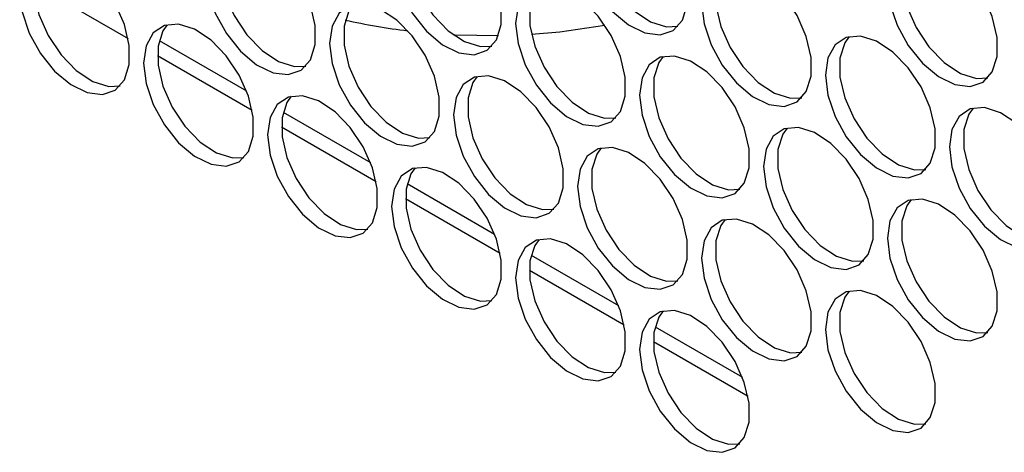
# Model space of a CAD drawing. Header units: millimetres. Extents: x 6 to 273, y 6 to 210.
# Tile 8 of 30: x 247.95 to 253, y 104.14 to 106.36. Entities that reach past the tile are written whole.
import ezdxf

# ---------------------------------------------------------------- set-up
doc = ezdxf.new("R2010")
doc.units = ezdxf.units.MM

msp = doc.modelspace()

# ---------------------------------------------------------------- linework, layer by layer
for p, q in [((248.0165, 106.5453), (248.5026, 106.2647)), ((248.6618, 106.2544), (249.1102, 105.9956)), ((248.6529, 106.1779), (249.139, 105.8973)), ((249.2982, 105.8871), (249.7466, 105.6282)), ((249.2893, 105.8106), (249.7754, 105.53)), ((249.9346, 105.5197), (250.383, 105.2609)), ((249.9257, 105.4432), (250.4118, 105.1626)), ((250.571, 105.1523), (251.0194, 104.8935)), ((250.5621, 105.0758), (251.0482, 104.7952)), ((251.2074, 104.7849), (251.6558, 104.5261)), ((251.1985, 104.7084), (251.6846, 104.4278))]:
    msp.add_line(p, q)
at = {"flags": 128}
for points in [[(250.8096, 106.8113), (250.8222, 106.7078), (250.8587, 106.5989), (250.9161, 106.4945), (250.9891, 106.4036), (251.0713, 106.3345), (251.1554, 106.2933), (251.2339, 106.2835), (251.2998, 106.3062), (251.3473, 106.3592), (251.3721, 106.4379), (251.3721, 106.5352), (251.3473, 106.6426), (251.2998, 106.7505), (251.2339, 106.8492), (251.1554, 106.9301), (251.0713, 106.9859), (250.9891, 107.0117), (250.9161, 107.0052), (250.8587, 106.9669), (250.8222, 106.9003), (250.8096, 106.8113)], [(250.931, 107.0094), (250.9083, 106.9777), (250.8835, 106.899), (250.8835, 106.8016), (250.9083, 106.6942), (250.9558, 106.5864), (251.0217, 106.4876), (251.1002, 106.4067), (251.1843, 106.3509), (251.2665, 106.3251), (251.3246, 106.3275)], [(249.855, 106.7091), (249.8676, 106.6056), (249.9042, 106.4968), (249.9615, 106.3923), (250.0345, 106.3015), (250.1167, 106.2324), (250.2008, 106.1911), (250.2793, 106.1814), (250.3452, 106.204), (250.3927, 106.257), (250.4175, 106.3357), (250.4175, 106.4331), (250.3927, 106.5405), (250.3452, 106.6483), (250.2793, 106.7471), (250.2008, 106.828), (250.1167, 106.8838), (250.0345, 106.9096), (249.9615, 106.903), (249.9042, 106.8648), (249.8676, 106.7982), (249.855, 106.7091)], [(249.9764, 106.9072), (249.9537, 106.8755), (249.9289, 106.7968), (249.9289, 106.6995), (249.9537, 106.5921), (250.0012, 106.4842), (250.0671, 106.3855), (250.1456, 106.3046), (250.2297, 106.2488), (250.3119, 106.223), (250.37, 106.2253)], [(248.9004, 106.607), (248.913, 106.5035), (248.9496, 106.3946), (249.0069, 106.2901), (249.0799, 106.1993), (249.1621, 106.1302), (249.2462, 106.0889), (249.3247, 106.0792), (249.3906, 106.1019), (249.4381, 106.1549), (249.4629, 106.2336), (249.4629, 106.3309), (249.4381, 106.4383), (249.3906, 106.5462), (249.3247, 106.6449), (249.2462, 106.7258), (249.1621, 106.7816), (249.0799, 106.8074), (249.0069, 106.8009), (248.9496, 106.7626), (248.913, 106.696), (248.9004, 106.607)], [(249.0218, 106.8051), (248.9991, 106.7733), (248.9743, 106.6947), (248.9743, 106.5973), (248.9991, 106.4899), (249.0466, 106.3821), (249.1125, 106.2833), (249.191, 106.2024), (249.2751, 106.1466), (249.3573, 106.1208), (249.4154, 106.1231)], [(252.4006, 106.5461), (252.4132, 106.4425), (252.4497, 106.3337), (252.5071, 106.2292), (252.5801, 106.1384), (252.6623, 106.0693), (252.7464, 106.028), (252.8249, 106.0183), (252.8908, 106.0409), (252.9383, 106.094), (252.9631, 106.1727), (252.9631, 106.27), (252.9383, 106.3774), (252.8908, 106.4853), (252.8249, 106.584), (252.7464, 106.6649), (252.6623, 106.7207), (252.5801, 106.7465), (252.5071, 106.74), (252.4497, 106.7017), (252.4132, 106.6351), (252.4006, 106.5461)], [(247.9458, 106.5048), (247.9584, 106.4013), (247.995, 106.2925), (248.0523, 106.188), (248.1253, 106.0972), (248.2075, 106.028), (248.2916, 105.9868), (248.3701, 105.977), (248.436, 105.9997), (248.4835, 106.0527), (248.5083, 106.1314), (248.5083, 106.2288), (248.4835, 106.3361), (248.436, 106.444), (248.3701, 106.5428), (248.2916, 106.6236), (248.2075, 106.6795), (248.1253, 106.7052), (248.0523, 106.6987), (247.995, 106.6604), (247.9584, 106.5938), (247.9458, 106.5048)], [(248.0672, 106.7029), (248.0445, 106.6712), (248.0197, 106.5925), (248.0197, 106.4951), (248.0445, 106.3878), (248.092, 106.2799), (248.158, 106.1811), (248.2364, 106.1003), (248.3205, 106.0445), (248.4027, 106.0187), (248.4609, 106.021)], [(252.522, 106.7442), (252.4993, 106.7124), (252.4745, 106.6337), (252.4745, 106.5364), (252.4993, 106.429), (252.5468, 106.3212), (252.6127, 106.2224), (252.6912, 106.1415), (252.7753, 106.0857), (252.8575, 106.0599), (252.9156, 106.0622)], [(251.446, 106.4439), (251.4586, 106.3404), (251.4951, 106.2316), (251.5525, 106.1271), (251.6255, 106.0362), (251.7077, 105.9671), (251.7918, 105.9259), (251.8703, 105.9161), (251.9362, 105.9388), (251.9837, 105.9918), (252.0085, 106.0705), (252.0085, 106.1679), (251.9837, 106.2752), (251.9362, 106.3831), (251.8703, 106.4819), (251.7918, 106.5627), (251.7077, 106.6185), (251.6255, 106.6443), (251.5525, 106.6378), (251.4951, 106.5995), (251.4586, 106.5329), (251.446, 106.4439)], [(251.5674, 106.642), (251.5447, 106.6103), (251.5199, 106.5316), (251.5199, 106.4342), (251.5447, 106.3269), (251.5922, 106.219), (251.6581, 106.1202), (251.7366, 106.0394), (251.8207, 105.9835), (251.9029, 105.9578), (251.961, 105.9601)], [(250.4914, 106.3418), (250.504, 106.2382), (250.5405, 106.1294), (250.5979, 106.0249), (250.6709, 105.9341), (250.7531, 105.865), (250.8372, 105.8237), (250.9157, 105.814), (250.9816, 105.8366), (251.0291, 105.8897), (251.0539, 105.9683), (251.0539, 106.0657), (251.0291, 106.1731), (250.9816, 106.2809), (250.9157, 106.3797), (250.8372, 106.4606), (250.7531, 106.5164), (250.6709, 106.5422), (250.5979, 106.5356), (250.5405, 106.4974), (250.504, 106.4308), (250.4914, 106.3418)], [(250.6128, 106.5399), (250.5901, 106.5081), (250.5653, 106.4294), (250.5653, 106.3321), (250.5901, 106.2247), (250.6376, 106.1168), (250.7035, 106.0181), (250.782, 105.9372), (250.8661, 105.8814), (250.9483, 105.8556), (251.0064, 105.8579)], [(249.5368, 106.2396), (249.5494, 106.1361), (249.586, 106.0272), (249.6433, 105.9228), (249.7163, 105.8319), (249.7985, 105.7628), (249.8826, 105.7216), (249.9611, 105.7118), (250.027, 105.7345), (250.0745, 105.7875), (250.0993, 105.8662), (250.0993, 105.9635), (250.0745, 106.0709), (250.027, 106.1788), (249.9611, 106.2775), (249.8826, 106.3584), (249.7985, 106.4142), (249.7163, 106.44), (249.6433, 106.4335), (249.586, 106.3952), (249.5494, 106.3286), (249.5368, 106.2396)], [(249.6582, 106.4377), (249.6355, 106.406), (249.6107, 106.3273), (249.6107, 106.2299), (249.6355, 106.1225), (249.683, 106.0147), (249.7489, 105.9159), (249.8274, 105.835), (249.9115, 105.7792), (249.9937, 105.7534), (250.0518, 105.7558)], [(248.5822, 106.1374), (248.5948, 106.0339), (248.6314, 105.9251), (248.6887, 105.8206), (248.7617, 105.7298), (248.8439, 105.6607), (248.928, 105.6194), (249.0065, 105.6097), (249.0724, 105.6323), (249.1199, 105.6853), (249.1447, 105.764), (249.1447, 105.8614), (249.1199, 105.9688), (249.0724, 106.0766), (249.0065, 106.1754), (248.928, 106.2563), (248.8439, 106.3121), (248.7617, 106.3379), (248.6887, 106.3313), (248.6314, 106.2931), (248.5948, 106.2265), (248.5822, 106.1374)], [(248.7036, 106.3355), (248.6809, 106.3038), (248.6561, 106.2251), (248.6561, 106.1278), (248.6809, 106.0204), (248.7284, 105.9125), (248.7943, 105.8138), (248.8728, 105.7329), (248.9569, 105.6771), (249.0391, 105.6513), (249.0972, 105.6536)], [(250.5729, 106.287), (250.7183, 106.2994), (250.9502, 106.3326)], [(250.1713, 106.2844), (250.1818, 106.2839), (250.4034, 106.2802)], [(252.0824, 106.0765), (252.095, 105.973), (252.1315, 105.8642), (252.1889, 105.7597), (252.2619, 105.6689), (252.3441, 105.5998), (252.4282, 105.5585), (252.5067, 105.5488), (252.5726, 105.5714), (252.6201, 105.6244), (252.6449, 105.7031), (252.6449, 105.8005), (252.6201, 105.9079), (252.5726, 106.0157), (252.5067, 106.1145), (252.4282, 106.1953), (252.3441, 106.2512), (252.2619, 106.2769), (252.1889, 106.2704), (252.1315, 106.2322), (252.095, 106.1656), (252.0824, 106.0765)], [(252.2038, 106.2746), (252.1811, 106.2429), (252.1563, 106.1642), (252.1563, 106.0668), (252.1811, 105.9595), (252.2286, 105.8516), (252.2945, 105.7529), (252.373, 105.672), (252.4571, 105.6162), (252.5393, 105.5904), (252.5974, 105.5927)], [(251.1278, 105.9744), (251.1404, 105.8708), (251.1769, 105.762), (251.2343, 105.6575), (251.3073, 105.5667), (251.3895, 105.4976), (251.4736, 105.4563), (251.5521, 105.4466), (251.618, 105.4692), (251.6655, 105.5223), (251.6903, 105.601), (251.6903, 105.6983), (251.6655, 105.8057), (251.618, 105.9136), (251.5521, 106.0123), (251.4736, 106.0932), (251.3895, 106.149), (251.3073, 106.1748), (251.2343, 106.1683), (251.1769, 106.13), (251.1404, 106.0634), (251.1278, 105.9744)], [(251.2492, 106.1725), (251.2265, 106.1407), (251.2017, 106.0621), (251.2017, 105.9647), (251.2265, 105.8573), (251.274, 105.7495), (251.3399, 105.6507), (251.4184, 105.5698), (251.5025, 105.514), (251.5847, 105.4882), (251.6428, 105.4905)], [(250.1732, 105.8722), (250.1858, 105.7687), (250.2224, 105.6599), (250.2797, 105.5554), (250.3527, 105.4646), (250.4349, 105.3954), (250.519, 105.3542), (250.5975, 105.3444), (250.6634, 105.3671), (250.7109, 105.4201), (250.7357, 105.4988), (250.7357, 105.5962), (250.7109, 105.7035), (250.6634, 105.8114), (250.5975, 105.9102), (250.519, 105.991), (250.4349, 106.0468), (250.3527, 106.0726), (250.2797, 106.0661), (250.2224, 106.0278), (250.1858, 105.9612), (250.1732, 105.8722)], [(250.2946, 106.0703), (250.2719, 106.0386), (250.2471, 105.9599), (250.2471, 105.8625), (250.2719, 105.7552), (250.3194, 105.6473), (250.3853, 105.5485), (250.4638, 105.4677), (250.5479, 105.4119), (250.6301, 105.3861), (250.6882, 105.3884)], [(249.2186, 105.7701), (249.2312, 105.6665), (249.2678, 105.5577), (249.3251, 105.4532), (249.3981, 105.3624), (249.4803, 105.2933), (249.5644, 105.252), (249.6429, 105.2423), (249.7088, 105.2649), (249.7563, 105.318), (249.7811, 105.3966), (249.7811, 105.494), (249.7563, 105.6014), (249.7088, 105.7092), (249.6429, 105.808), (249.5644, 105.8889), (249.4803, 105.9447), (249.3981, 105.9705), (249.3251, 105.9639), (249.2678, 105.9257), (249.2312, 105.8591), (249.2186, 105.7701)], [(249.34, 105.9682), (249.3173, 105.9364), (249.2925, 105.8577), (249.2925, 105.7604), (249.3173, 105.653), (249.3648, 105.5451), (249.4307, 105.4464), (249.5092, 105.3655), (249.5933, 105.3097), (249.6755, 105.2839), (249.7336, 105.2862)], [(252.7188, 105.7091), (252.7314, 105.6056), (252.7679, 105.4968), (252.8253, 105.3923), (252.8983, 105.3015), (252.9805, 105.2324), (253.0646, 105.1911), (253.1431, 105.1814), (253.209, 105.204), (253.2565, 105.257), (253.2813, 105.3357), (253.2813, 105.4331), (253.2565, 105.5405), (253.209, 105.6483), (253.1431, 105.7471), (253.0646, 105.828), (252.9805, 105.8838), (252.8983, 105.9096), (252.8253, 105.903), (252.7679, 105.8648), (252.7314, 105.7982), (252.7188, 105.7091)], [(252.8402, 105.9072), (252.8175, 105.8755), (252.7927, 105.7968), (252.7927, 105.6995), (252.8175, 105.5921), (252.865, 105.4842), (252.9309, 105.3855), (253.0094, 105.3046), (253.0935, 105.2488), (253.1757, 105.223), (253.2338, 105.2253)], [(251.7642, 105.607), (251.7768, 105.5035), (251.8133, 105.3946), (251.8707, 105.2902), (251.9437, 105.1993), (252.0259, 105.1302), (252.11, 105.0889), (252.1885, 105.0792), (252.2544, 105.1019), (252.3019, 105.1549), (252.3267, 105.2336), (252.3267, 105.3309), (252.3019, 105.4383), (252.2544, 105.5462), (252.1885, 105.6449), (252.11, 105.7258), (252.0259, 105.7816), (251.9437, 105.8074), (251.8707, 105.8009), (251.8133, 105.7626), (251.7768, 105.696), (251.7642, 105.607)], [(251.8856, 105.8051), (251.8629, 105.7734), (251.8381, 105.6947), (251.8381, 105.5973), (251.8629, 105.4899), (251.9104, 105.3821), (251.9763, 105.2833), (252.0548, 105.2024), (252.1389, 105.1466), (252.2211, 105.1208), (252.2792, 105.1232)], [(250.8096, 105.5048), (250.8222, 105.4013), (250.8587, 105.2925), (250.9161, 105.188), (250.9891, 105.0972), (251.0713, 105.0281), (251.1554, 104.9868), (251.2339, 104.9771), (251.2998, 104.9997), (251.3473, 105.0527), (251.3721, 105.1314), (251.3721, 105.2288), (251.3473, 105.3362), (251.2998, 105.444), (251.2339, 105.5428), (251.1554, 105.6236), (251.0713, 105.6795), (250.9891, 105.7052), (250.9161, 105.6987), (250.8587, 105.6605), (250.8222, 105.5939), (250.8096, 105.5048)], [(250.931, 105.7029), (250.9083, 105.6712), (250.8835, 105.5925), (250.8835, 105.4952), (250.9083, 105.3878), (250.9558, 105.2799), (251.0217, 105.1812), (251.1002, 105.1003), (251.1843, 105.0445), (251.2665, 105.0187), (251.3246, 105.021)], [(249.855, 105.4027), (249.8676, 105.2992), (249.9042, 105.1903), (249.9615, 105.0858), (250.0345, 104.995), (250.1167, 104.9259), (250.2008, 104.8846), (250.2793, 104.8749), (250.3452, 104.8975), (250.3927, 104.9506), (250.4175, 105.0293), (250.4175, 105.1266), (250.3927, 105.234), (250.3452, 105.3419), (250.2793, 105.4406), (250.2008, 105.5215), (250.1167, 105.5773), (250.0345, 105.6031), (249.9615, 105.5966), (249.9042, 105.5583), (249.8676, 105.4917), (249.855, 105.4027)], [(249.9764, 105.6008), (249.9537, 105.569), (249.9289, 105.4904), (249.9289, 105.393), (249.9537, 105.2856), (250.0012, 105.1778), (250.0671, 105.079), (250.1456, 104.9981), (250.2297, 104.9423), (250.3119, 104.9165), (250.37, 104.9188)], [(252.4006, 105.2396), (252.4132, 105.1361), (252.4497, 105.0272), (252.5071, 104.9228), (252.5801, 104.8319), (252.6623, 104.7628), (252.7464, 104.7216), (252.8249, 104.7118), (252.8908, 104.7345), (252.9383, 104.7875), (252.9631, 104.8662), (252.9631, 104.9635), (252.9383, 105.0709), (252.8908, 105.1788), (252.8249, 105.2775), (252.7464, 105.3584), (252.6623, 105.4142), (252.5801, 105.44), (252.5071, 105.4335), (252.4497, 105.3952), (252.4132, 105.3286), (252.4006, 105.2396)], [(252.522, 105.4377), (252.4993, 105.406), (252.4745, 105.3273), (252.4745, 105.2299), (252.4993, 105.1225), (252.5468, 105.0147), (252.6127, 104.9159), (252.6912, 104.8351), (252.7753, 104.7792), (252.8575, 104.7535), (252.9156, 104.7558)], [(251.446, 105.1375), (251.4586, 105.0339), (251.4951, 104.9251), (251.5525, 104.8206), (251.6255, 104.7298), (251.7077, 104.6607), (251.7918, 104.6194), (251.8703, 104.6097), (251.9362, 104.6323), (251.9837, 104.6853), (252.0085, 104.764), (252.0085, 104.8614), (251.9837, 104.9688), (251.9362, 105.0766), (251.8703, 105.1754), (251.7918, 105.2563), (251.7077, 105.3121), (251.6255, 105.3379), (251.5525, 105.3313), (251.4951, 105.2931), (251.4586, 105.2265), (251.446, 105.1375)], [(251.5674, 105.3355), (251.5447, 105.3038), (251.5199, 105.2251), (251.5199, 105.1278), (251.5447, 105.0204), (251.5922, 104.9125), (251.6581, 104.8138), (251.7366, 104.7329), (251.8207, 104.6771), (251.9029, 104.6513), (251.961, 104.6536)], [(250.4914, 105.0353), (250.504, 104.9318), (250.5405, 104.8229), (250.5979, 104.7185), (250.6709, 104.6276), (250.7531, 104.5585), (250.8372, 104.5173), (250.9157, 104.5075), (250.9816, 104.5302), (251.0291, 104.5832), (251.0539, 104.6619), (251.0539, 104.7592), (251.0291, 104.8666), (250.9816, 104.9745), (250.9157, 105.0732), (250.8372, 105.1541), (250.7531, 105.2099), (250.6709, 105.2357), (250.5979, 105.2292), (250.5405, 105.1909), (250.504, 105.1243), (250.4914, 105.0353)], [(250.6128, 105.2334), (250.5901, 105.2017), (250.5653, 105.123), (250.5653, 105.0256), (250.5901, 104.9182), (250.6376, 104.8104), (250.7035, 104.7116), (250.782, 104.6307), (250.8661, 104.5749), (250.9483, 104.5491), (251.0064, 104.5515)], [(252.0824, 104.7701), (252.095, 104.6665), (252.1315, 104.5577), (252.1889, 104.4532), (252.2619, 104.3624), (252.3441, 104.2933), (252.4282, 104.252), (252.5067, 104.2423), (252.5726, 104.2649), (252.6201, 104.318), (252.6449, 104.3966), (252.6449, 104.494), (252.6201, 104.6014), (252.5726, 104.7092), (252.5067, 104.808), (252.4282, 104.8889), (252.3441, 104.9447), (252.2619, 104.9705), (252.1889, 104.9639), (252.1315, 104.9257), (252.095, 104.8591), (252.0824, 104.7701)], [(252.2038, 104.9682), (252.1811, 104.9364), (252.1563, 104.8577), (252.1563, 104.7604), (252.1811, 104.653), (252.2286, 104.5451), (252.2945, 104.4464), (252.373, 104.3655), (252.4571, 104.3097), (252.5393, 104.2839), (252.5974, 104.2862)], [(251.1278, 104.6679), (251.1404, 104.5644), (251.1769, 104.4555), (251.2343, 104.3511), (251.3073, 104.2602), (251.3895, 104.1911), (251.4736, 104.1499), (251.5521, 104.1401), (251.618, 104.1628), (251.6655, 104.2158), (251.6903, 104.2945), (251.6903, 104.3919), (251.6655, 104.4992), (251.618, 104.6071), (251.5521, 104.7058), (251.4736, 104.7867), (251.3895, 104.8425), (251.3073, 104.8683), (251.2343, 104.8618), (251.1769, 104.8235), (251.1404, 104.7569), (251.1278, 104.6679)], [(251.2492, 104.866), (251.2265, 104.8343), (251.2017, 104.7556), (251.2017, 104.6582), (251.2265, 104.5508), (251.274, 104.443), (251.3399, 104.3442), (251.4184, 104.2634), (251.5025, 104.2075), (251.5847, 104.1818), (251.6428, 104.1841)]]:
    msp.add_lwpolyline(points, dxfattribs=at)
msp.add_arc((250.3197, 109.4896), 3.208, 257.3503, 263.1714)

doc.saveas('drawing.dxf')
